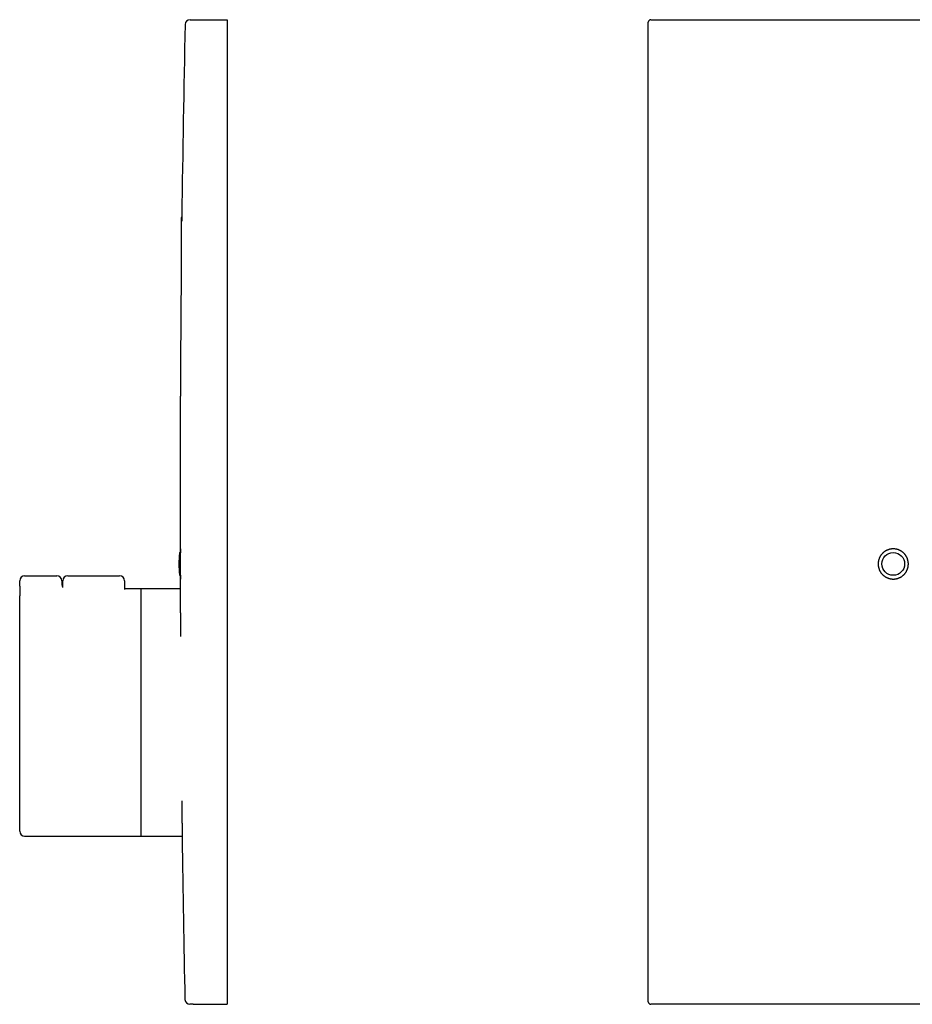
# Model space of a CAD drawing. Header units: millimetres. Extents: x 8 to 440, y 12 to 511.
# Tile 2 of 3: x 27 to 207, y 312 to 511. Entities that reach past the tile are written whole.
import ezdxf

# ---------------------------------------------------------------- set-up
doc = ezdxf.new("R2010")
doc.units = ezdxf.units.MM

msp = doc.modelspace()

# ---------------------------------------------------------------- linework, layer by layer
at = {"color": 7, "linetype": 'Continuous', "lineweight": 30}
for p, q in [((62.07, 511.5), (62.07, 511.5)), ((62.07, 511.5), (68.89, 511.5)), ((68.89, 511.5), (68.89, 511)), ((68.89, 511), (68.89, 313)), ((59.73, 471.52), (59.6, 471.52)), ((59.6, 471.52), (59.6, 465.82)), ((59.6, 465.82), (59.6, 459.59)), ((59.38, 416.84), (59.38, 405.59)), ((59.47, 403.78), (59.39, 403.8)), ((26.96, 397.02), (26.96, 398.11)), ((27.96, 399.11), (34.46, 399.11)), ((35.46, 398.11), (35.46, 397.32)), ((35.66, 396.71), (35.66, 398.11)), ((36.66, 399.11), (47.16, 399.11)), ((48.16, 398.11), (48.16, 396.31)), ((59.39, 399.2), (59.48, 399.23)), ((26.96, 397.02), (26.96, 395.06)), ((51.46, 396.47), (48.16, 396.47)), ((51.46, 396.47), (51.46, 346.47)), ((59.39, 396.47), (51.53, 396.47)), ((26.96, 347.47), (26.96, 395.06)), ((27.96, 346.47), (51.46, 346.47)), ((51.53, 346.47), (59.79, 346.47)), ((62.04, 312.5), (62.04, 312.5)), ((62.04, 312.5), (68.89, 312.5)), ((68.89, 313), (68.89, 312.5)), ((154, 313), (154, 313))]:
    msp.add_line(p, q, dxfattribs=at)
at = {"color": 7, "linetype": 'Continuous', "lineweight": 30, "flags": 128}
for points in [[(59.38, 405.59), (59.38, 404.5), (59.38, 403.8)], [(59.39, 399.2), (59.39, 399.04), (59.39, 397.94), (59.39, 396.85)], [(51.53, 396.47), (51.5, 396.47), (51.46, 396.46)], [(51.46, 346.47), (51.5, 346.47), (51.53, 346.47)]]:
    msp.add_lwpolyline(points, dxfattribs=at)
at = {"color": 7, "linetype": 'Continuous', "lineweight": 30}
msp.add_circle((203.5, 401.5), 2.3, dxfattribs=at)
for centre, radius, start, end in [((61.39, 510.5), 1, 90, 178.7677), ((154.5, 511), 0.5, 90, 180), ((4416.66, 416.84), 4357.28, 178.768, 179.27724), ((4416.66, 416.84), 4357.28, 179.81244, 180), ((79.14, 401.5), 20, 173.6528, 186.3472), ((59.36, 403.7), 0.1, 75, 173.6528), ((27.96, 398.11), 1, 90, 180), ((34.46, 398.11), 1, 0, 90), ((36.66, 398.11), 1, 90, 180), ((47.16, 398.11), 1, 0, 90), ((59.36, 399.3), 0.1, 186.3472, 285), ((36.46, 397.47), 1, 180, 217.1661), ((27.96, 347.47), 1, 180, 270), ((4416.66, 405.59), 4357.28, 180.78169, 181.21137), ((61.36, 313.5), 1, 181.2114, 270), ((154.5, 313), 0.5, 180.0049, 269.9992)]:
    msp.add_arc(centre, radius, start, end, dxfattribs=at)
for points, knots in [([(61.39, 511.5), (61.39, 511.5), (61.39, 511.5), (61.41, 511.5), (61.43, 511.5), (61.46, 511.5), (61.51, 511.5), (61.56, 511.5), (61.62, 511.5), (61.69, 511.5), (61.77, 511.5), (61.86, 511.5), (61.96, 511.5), (62.03, 511.5), (62.07, 511.5)], [0, 0, 0, 0, 0.083162, 0.166473, 0.249785, 0.333096, 0.416408, 0.499719, 0.583099, 0.666479, 0.749859, 0.83324, 0.91662, 1, 1, 1, 1]), ([(61.78, 511.46), (61.8, 511.46), (61.84, 511.47), (61.91, 511.49), (61.99, 511.5), (62.04, 511.5), (62.07, 511.5)], [0, 0, 0, 0, 0.207006, 0.471691, 0.73634, 1, 1, 1, 1]), ([(154.5, 511.5), (156.69, 511.5), (161.08, 511.5), (167.66, 511.5), (174.24, 511.5), (180.83, 511.5), (187.41, 511.5), (193.99, 511.5), (200.57, 511.5), (207.16, 511.5), (213.74, 511.5), (220.32, 511.5), (226.9, 511.5), (233.48, 511.5), (240.07, 511.5), (246.65, 511.5), (253.23, 511.5), (259.81, 511.5), (266.4, 511.5), (272.98, 511.5), (279.57, 511.5), (286.15, 511.5), (292.74, 511.5), (299.33, 511.5), (305.91, 511.5), (310.3, 511.5), (312.5, 511.5)], [0, 0, 0, 0, 0.041659, 0.083318, 0.124977, 0.166636, 0.208294, 0.249953, 0.291612, 0.333271, 0.37493, 0.416589, 0.458248, 0.499906, 0.541565, 0.583224, 0.624883, 0.666542, 0.708201, 0.749859, 0.791549, 0.83324, 0.87493, 0.91662, 0.95831, 1, 1, 1, 1]), ([(154, 313), (154, 315.06), (154, 319.18), (154, 325.37), (154, 331.55), (154, 337.74), (154, 343.93), (154, 350.11), (154, 356.3), (154, 362.48), (154, 368.67), (154, 374.85), (154, 381.04), (154, 387.23), (154, 393.41), (154, 399.6), (154, 405.78), (154, 411.97), (154, 418.16), (154, 424.34), (154, 430.53), (154, 436.72), (154, 442.9), (154, 449.09), (154, 455.27), (154, 461.46), (154, 467.65), (154, 473.84), (154, 480.04), (154, 486.23), (154, 492.42), (154, 498.62), (154, 504.81), (154, 508.94), (154, 511)], [0, 0, 0, 0, 0.031241, 0.062482, 0.093722, 0.124963, 0.156204, 0.187445, 0.218686, 0.249927, 0.281168, 0.312408, 0.343649, 0.37489, 0.406131, 0.437372, 0.468613, 0.499853, 0.531094, 0.562335, 0.593576, 0.624817, 0.656057, 0.687298, 0.718539, 0.74978, 0.781057, 0.812335, 0.843612, 0.87489, 0.906167, 0.937445, 0.968723, 1, 1, 1, 1]), ([(59.73, 471.8), (59.73, 471.8), (59.73, 471.8), (59.73, 471.8), (59.73, 471.79), (59.73, 471.78), (59.73, 471.77), (59.73, 471.76), (59.73, 471.75), (59.73, 471.73), (59.73, 471.71), (59.73, 471.68), (59.73, 471.65), (59.73, 471.61), (59.73, 471.57), (59.73, 471.52), (59.73, 471.47), (59.72, 471.42), (59.72, 471.37), (59.72, 471.32), (59.72, 471.27), (59.72, 471.21), (59.72, 471.16), (59.72, 471.1), (59.72, 471.05), (59.72, 470.98), (59.72, 470.9), (59.72, 470.83), (59.72, 470.78), (59.72, 470.76)], [0, 0, 0, 0, 0.003282, 0.049637, 0.08488, 0.120124, 0.155432, 0.190741, 0.224747, 0.258753, 0.292817, 0.326882, 0.372906, 0.41894, 0.464964, 0.511317, 0.55768, 0.604034, 0.639276, 0.674519, 0.709826, 0.745134, 0.77914, 0.813147, 0.847211, 0.881276, 0.927301, 0.973335, 1, 1, 1, 1]), ([(59.6, 459.61), (59.59, 459.31), (59.58, 457.81), (59.55, 455.09), (59.52, 451.45), (59.5, 447.82), (59.47, 444.18), (59.45, 440.54), (59.44, 438.11), (59.43, 436.9)], [0, 0, 0, 0, 0.038785, 0.198922, 0.359059, 0.519294, 0.679529, 0.839765, 1, 1, 1, 1]), ([(59.43, 436.9), (59.43, 436.86), (59.43, 436.78), (59.43, 436.66), (59.43, 436.54), (59.43, 436.42), (59.43, 436.3), (59.43, 436.18), (59.43, 436.06), (59.43, 435.94), (59.43, 435.82), (59.43, 435.7), (59.43, 435.58), (59.43, 435.46), (59.42, 435.34), (59.42, 435.22), (59.42, 435.1), (59.42, 434.98), (59.42, 434.87), (59.42, 434.75), (59.42, 434.64), (59.42, 434.53), (59.42, 434.42), (59.42, 434.31), (59.42, 434.21), (59.42, 434.1), (59.42, 433.99), (59.42, 433.89), (59.42, 433.78), (59.42, 433.68), (59.42, 433.58), (59.42, 433.47), (59.42, 433.37), (59.42, 433.28), (59.41, 433.18), (59.41, 433.09), (59.41, 433), (59.41, 432.91), (59.41, 432.83), (59.41, 432.74), (59.41, 432.66), (59.41, 432.58), (59.41, 432.5), (59.41, 432.42), (59.41, 432.34), (59.41, 432.26), (59.41, 432.19), (59.41, 432.12), (59.41, 432.05), (59.41, 431.98), (59.41, 431.92), (59.41, 431.86), (59.41, 431.8), (59.41, 431.74), (59.41, 431.67), (59.41, 431.6), (59.41, 431.54), (59.41, 431.48), (59.41, 431.42), (59.41, 431.37), (59.41, 431.33), (59.41, 431.3), (59.41, 431.27), (59.41, 431.24), (59.41, 431.22), (59.41, 431.19), (59.41, 431.17), (59.41, 431.15), (59.41, 431.13), (59.41, 431.12), (59.41, 431.11), (59.41, 431.1), (59.41, 431.1), (59.41, 431.1), (59.41, 431.1), (59.41, 431.11)], [0, 0, 0, 0, 0.012789, 0.025577, 0.038388, 0.051198, 0.064075, 0.076953, 0.089852, 0.102752, 0.115909, 0.129066, 0.142247, 0.155427, 0.168681, 0.181934, 0.195212, 0.20849, 0.22128, 0.23407, 0.246882, 0.259694, 0.272572, 0.285451, 0.298352, 0.311253, 0.324411, 0.337569, 0.350751, 0.363933, 0.377188, 0.390443, 0.403723, 0.417002, 0.429792, 0.442582, 0.455393, 0.468205, 0.481083, 0.493962, 0.506863, 0.519764, 0.532922, 0.54608, 0.559262, 0.572444, 0.585699, 0.598954, 0.612233, 0.625513, 0.638302, 0.651092, 0.663903, 0.676715, 0.694025, 0.711338, 0.728648, 0.746081, 0.763518, 0.780952, 0.794207, 0.807461, 0.82074, 0.83402, 0.846809, 0.859599, 0.87241, 0.885222, 0.902531, 0.919844, 0.937154, 0.954587, 0.972024, 0.989458, 1, 1, 1, 1]), ([(59.45, 399.22), (59.45, 399.19), (59.45, 399.11), (59.45, 399.02), (59.46, 398.94), (59.46, 398.87), (59.46, 398.81), (59.46, 398.74), (59.46, 398.68), (59.46, 398.62), (59.46, 398.57), (59.46, 398.54), (59.46, 398.51), (59.46, 398.48), (59.46, 398.47), (59.47, 398.45), (59.47, 398.45), (59.47, 398.45), (59.47, 398.46), (59.47, 398.48), (59.47, 398.5), (59.47, 398.53), (59.47, 398.57), (59.47, 398.62), (59.47, 398.68), (59.47, 398.73), (59.47, 398.79), (59.47, 398.85), (59.47, 398.93), (59.48, 399.01), (59.48, 399.12), (59.48, 399.22), (59.48, 399.31), (59.48, 399.41), (59.48, 399.5), (59.48, 399.62), (59.48, 399.74), (59.48, 399.88), (59.48, 400.02), (59.48, 400.14), (59.48, 400.26), (59.48, 400.38), (59.48, 400.52), (59.48, 400.66), (59.48, 400.83), (59.48, 400.98), (59.48, 401.12), (59.48, 401.25), (59.48, 401.38), (59.48, 401.53), (59.48, 401.68), (59.48, 401.85), (59.48, 402.01), (59.48, 402.15), (59.48, 402.27), (59.48, 402.4), (59.47, 402.54), (59.47, 402.68), (59.47, 402.84), (59.47, 402.97), (59.47, 403.1), (59.47, 403.21), (59.47, 403.31), (59.47, 403.43), (59.47, 403.55), (59.47, 403.67), (59.47, 403.77), (59.47, 403.87), (59.47, 403.95), (59.47, 404.02), (59.46, 404.1), (59.46, 404.18), (59.46, 404.26), (59.46, 404.32), (59.46, 404.37), (59.46, 404.41), (59.46, 404.45), (59.46, 404.48), (59.46, 404.51), (59.46, 404.53), (59.46, 404.55), (59.45, 404.55), (59.45, 404.55), (59.45, 404.54), (59.45, 404.53), (59.45, 404.5), (59.45, 404.47), (59.45, 404.43), (59.45, 404.39), (59.45, 404.34), (59.45, 404.29), (59.45, 404.23), (59.45, 404.16), (59.45, 404.07), (59.45, 403.98), (59.45, 403.9), (59.45, 403.83), (59.44, 403.79), (59.44, 403.78)], [0, 0, 0, 0, 0.01117, 0.023233, 0.032542, 0.041859, 0.051177, 0.060485, 0.072548, 0.084621, 0.096684, 0.105992, 0.11531, 0.124627, 0.133936, 0.145999, 0.158071, 0.170134, 0.179443, 0.18876, 0.198078, 0.207387, 0.21945, 0.231522, 0.243585, 0.252894, 0.262211, 0.271528, 0.280837, 0.2929, 0.304972, 0.317035, 0.326343, 0.33566, 0.344978, 0.354286, 0.366349, 0.378421, 0.390483, 0.399792, 0.409109, 0.418426, 0.427734, 0.439797, 0.451868, 0.463931, 0.473239, 0.482556, 0.491873, 0.501181, 0.513244, 0.525315, 0.537378, 0.546686, 0.556003, 0.56532, 0.574628, 0.586691, 0.598763, 0.610825, 0.620134, 0.629451, 0.638768, 0.648076, 0.660139, 0.672211, 0.684274, 0.693582, 0.702899, 0.712216, 0.721525, 0.733588, 0.74566, 0.757723, 0.767032, 0.776349, 0.785667, 0.794975, 0.807038, 0.819111, 0.831174, 0.840482, 0.8498, 0.859117, 0.868426, 0.880489, 0.892561, 0.904624, 0.913933, 0.92325, 0.932568, 0.941877, 0.953939, 0.966012, 0.978074, 0.987383, 0.9967, 1, 1, 1, 1]), ([(201.34, 399.34), (201.3, 399.38), (201.23, 399.46), (201.12, 399.59), (201.02, 399.72), (200.94, 399.84), (200.87, 399.95), (200.81, 400.06), (200.74, 400.19), (200.68, 400.33), (200.62, 400.49), (200.57, 400.64), (200.54, 400.78), (200.51, 400.9), (200.48, 401.03), (200.47, 401.17), (200.45, 401.33), (200.45, 401.5), (200.45, 401.66), (200.46, 401.8), (200.48, 401.93), (200.5, 402.06), (200.53, 402.2), (200.57, 402.35), (200.62, 402.51), (200.68, 402.66), (200.73, 402.79), (200.79, 402.9), (200.85, 403.02), (200.93, 403.14), (201.01, 403.27), (201.12, 403.41), (201.22, 403.52), (201.31, 403.63), (201.41, 403.72), (201.5, 403.81), (201.62, 403.9), (201.74, 403.99), (201.88, 404.09), (202.02, 404.17), (202.14, 404.23), (202.26, 404.29), (202.38, 404.34), (202.52, 404.39), (202.67, 404.43), (202.83, 404.48), (202.98, 404.51), (203.12, 404.53), (203.25, 404.54), (203.38, 404.55), (203.53, 404.55), (203.68, 404.55), (203.85, 404.53), (204.01, 404.51), (204.15, 404.48), (204.27, 404.45), (204.4, 404.41), (204.54, 404.37), (204.68, 404.31), (204.84, 404.24), (204.97, 404.17), (205.1, 404.1), (205.21, 404.03), (205.31, 403.95), (205.43, 403.86), (205.55, 403.76), (205.67, 403.65), (205.78, 403.53), (205.87, 403.42), (205.95, 403.32), (206.02, 403.21), (206.1, 403.09), (206.18, 402.96), (206.26, 402.81), (206.32, 402.66), (206.37, 402.53), (206.41, 402.41), (206.45, 402.28), (206.48, 402.14), (206.51, 401.99), (206.53, 401.82), (206.55, 401.66), (206.55, 401.52), (206.55, 401.39), (206.54, 401.26), (206.53, 401.12), (206.5, 400.96), (206.47, 400.8), (206.43, 400.65), (206.39, 400.51), (206.34, 400.39), (206.29, 400.27), (206.23, 400.14), (206.16, 400), (206.07, 399.85), (205.98, 399.73), (205.9, 399.61), (205.81, 399.51), (205.73, 399.41), (205.63, 399.31), (205.51, 399.2), (205.38, 399.1), (205.25, 399), (205.14, 398.92), (205.02, 398.86), (204.91, 398.79), (204.78, 398.73), (204.64, 398.67), (204.48, 398.61), (204.33, 398.56), (204.19, 398.53), (204.06, 398.5), (203.93, 398.48), (203.79, 398.46), (203.64, 398.45), (203.47, 398.45), (203.31, 398.45), (203.17, 398.47), (203.04, 398.48), (202.91, 398.51), (202.77, 398.54), (202.62, 398.58), (202.46, 398.63), (202.31, 398.69), (202.18, 398.75), (202.07, 398.81), (201.95, 398.87), (201.83, 398.94), (201.71, 399.03), (201.58, 399.13), (201.46, 399.23), (201.38, 399.3), (201.34, 399.34)], [0, 0, 0, 0, 0.008818, 0.017643, 0.026461, 0.033266, 0.040077, 0.046888, 0.053693, 0.062511, 0.071336, 0.080154, 0.086959, 0.09377, 0.100581, 0.107385, 0.116204, 0.125028, 0.133846, 0.140651, 0.147462, 0.154273, 0.161078, 0.169896, 0.178721, 0.187539, 0.194344, 0.201155, 0.207966, 0.214771, 0.223589, 0.232414, 0.241232, 0.248037, 0.254849, 0.26166, 0.268465, 0.277283, 0.286108, 0.294927, 0.301732, 0.308543, 0.315354, 0.322159, 0.330978, 0.339803, 0.348622, 0.355427, 0.362238, 0.36905, 0.375855, 0.384673, 0.393498, 0.402317, 0.409122, 0.415933, 0.422745, 0.42955, 0.438368, 0.447194, 0.456012, 0.462817, 0.469628, 0.47644, 0.483245, 0.492063, 0.500888, 0.509706, 0.516511, 0.523322, 0.530134, 0.536939, 0.545757, 0.554582, 0.5634, 0.570205, 0.577016, 0.583827, 0.590632, 0.59945, 0.608275, 0.617093, 0.623897, 0.630708, 0.63752, 0.644324, 0.653142, 0.661967, 0.670785, 0.67759, 0.684401, 0.691212, 0.698017, 0.706835, 0.71566, 0.724478, 0.731283, 0.738095, 0.744906, 0.751711, 0.760529, 0.769354, 0.778172, 0.784977, 0.791789, 0.7986, 0.805405, 0.814223, 0.823049, 0.831867, 0.838672, 0.845484, 0.852295, 0.8591, 0.867918, 0.876744, 0.885562, 0.892367, 0.899179, 0.90599, 0.912795, 0.921614, 0.930439, 0.939258, 0.946063, 0.952874, 0.959685, 0.96649, 0.974862, 0.983245, 0.991628, 1, 1, 1, 1]), ([(59.39, 396.85), (59.39, 396.85), (59.39, 396.85), (59.39, 396.85), (59.39, 396.84), (59.39, 396.82), (59.39, 396.8), (59.39, 396.78), (59.39, 396.75), (59.39, 396.71), (59.39, 396.67), (59.39, 396.62), (59.39, 396.57), (59.39, 396.5), (59.39, 396.43), (59.39, 396.36), (59.39, 396.28), (59.4, 396.19), (59.4, 396.09), (59.4, 395.99), (59.4, 395.88), (59.4, 395.76), (59.4, 395.64), (59.4, 395.51), (59.4, 395.38), (59.4, 395.26), (59.4, 395.13), (59.4, 395), (59.4, 394.87), (59.4, 394.73), (59.41, 394.59), (59.41, 394.43), (59.41, 394.26), (59.41, 394.08), (59.41, 393.9), (59.41, 393.71), (59.41, 393.52), (59.41, 393.32), (59.41, 393.11), (59.42, 392.9), (59.42, 392.67), (59.42, 392.44), (59.42, 392.21), (59.42, 391.97), (59.42, 391.72), (59.43, 391.47), (59.43, 391.22), (59.43, 390.99), (59.43, 390.76), (59.43, 390.53), (59.43, 390.3), (59.44, 390.07), (59.44, 389.82), (59.44, 389.55), (59.44, 389.27), (59.44, 388.99), (59.45, 388.7), (59.45, 388.41), (59.45, 388.12), (59.45, 387.81), (59.46, 387.51), (59.46, 387.19), (59.46, 386.97), (59.46, 386.86), (59.46, 386.86)], [0, 0, 0, 0, 0.0059036, 0.0208476, 0.0357923, 0.0507363, 0.0657058, 0.080676, 0.0956454, 0.1125301, 0.1294167, 0.1463034, 0.163188, 0.1801382, 0.1970905, 0.2140428, 0.2309931, 0.2486568, 0.2663229, 0.283989, 0.3016528, 0.3193917, 0.337133, 0.3548744, 0.3726133, 0.3875573, 0.402502, 0.4174459, 0.4324154, 0.4473856, 0.4623551, 0.4792397, 0.4961264, 0.513013, 0.5298976, 0.5468479, 0.5638002, 0.5807525, 0.5977027, 0.6153665, 0.6330326, 0.6506987, 0.6683624, 0.6861014, 0.7038427, 0.721584, 0.7393229, 0.7542669, 0.7692117, 0.7841557, 0.7991253, 0.8140955, 0.8290651, 0.8459498, 0.8628365, 0.8797232, 0.8966079, 0.9135582, 0.9305106, 0.947463, 0.9644133, 0.9820771, 0.9997432, 1, 1, 1, 1]), ([(59.73, 353.59), (59.73, 353.52), (59.73, 353.37), (59.73, 353.14), (59.73, 352.9), (59.73, 352.67), (59.74, 352.43), (59.74, 352.21), (59.74, 351.97), (59.74, 351.73), (59.74, 351.49), (59.75, 351.25), (59.75, 351.01), (59.75, 350.78), (59.75, 350.56), (59.75, 350.34), (59.75, 350.12), (59.76, 349.9), (59.76, 349.69), (59.76, 349.48), (59.76, 349.28), (59.76, 349.09), (59.77, 348.9), (59.77, 348.71), (59.77, 348.54), (59.77, 348.39), (59.77, 348.25), (59.77, 348.11), (59.77, 347.98), (59.77, 347.85), (59.77, 347.72), (59.78, 347.59), (59.78, 347.46), (59.78, 347.34), (59.78, 347.23), (59.78, 347.11), (59.78, 347.01), (59.78, 346.91), (59.78, 346.82), (59.78, 346.73), (59.78, 346.64), (59.78, 346.56), (59.79, 346.49), (59.79, 346.43), (59.79, 346.37), (59.79, 346.32), (59.79, 346.28), (59.79, 346.24), (59.79, 346.22), (59.79, 346.19), (59.79, 346.17), (59.79, 346.16), (59.79, 346.15), (59.79, 346.15), (59.79, 346.15), (59.79, 346.15)], [0, 0, 0, 0, 0.0150033, 0.0324869, 0.0499713, 0.0674548, 0.0849682, 0.1024824, 0.1199958, 0.1397498, 0.1595061, 0.1792625, 0.1990165, 0.2188472, 0.2386804, 0.2585136, 0.2783444, 0.2990099, 0.3196783, 0.3403466, 0.3610121, 0.3817657, 0.402522, 0.4232783, 0.4440319, 0.4615149, 0.4789987, 0.4964816, 0.5139944, 0.5315081, 0.5490209, 0.5687742, 0.5885299, 0.6082856, 0.6280389, 0.647869, 0.6677015, 0.687534, 0.7073641, 0.728029, 0.7486966, 0.7693642, 0.7900291, 0.810782, 0.8315376, 0.8522932, 0.8730461, 0.8905286, 0.9080119, 0.9254944, 0.9430068, 0.9605199, 0.9780323, 0.9977851, 1, 1, 1, 1]), ([(62.04, 312.5), (62.01, 312.5), (61.95, 312.5), (61.88, 312.5), (61.8, 312.5), (61.73, 312.5), (61.66, 312.5), (61.59, 312.5), (61.52, 312.5), (61.47, 312.5), (61.43, 312.5), (61.4, 312.5), (61.37, 312.5), (61.36, 312.5), (61.35, 312.5), (61.36, 312.5), (61.36, 312.5)], [0, 0, 0, 0, 0.06249, 0.124979, 0.187469, 0.249959, 0.333278, 0.416598, 0.499917, 0.583238, 0.666559, 0.749881, 0.833203, 0.916526, 0.999849, 1, 1, 1, 1]), ([(62.04, 312.5), (62.01, 312.5), (61.96, 312.5), (61.88, 312.51), (61.81, 312.52), (61.77, 312.54), (61.75, 312.54)], [0, 0, 0, 0, 0.265118, 0.53123, 0.797378, 1, 1, 1, 1]), ([(312.5, 312.5), (310.31, 312.5), (305.92, 312.5), (299.34, 312.5), (292.75, 312.5), (286.17, 312.5), (279.59, 312.5), (273.01, 312.5), (266.43, 312.5), (259.84, 312.5), (253.26, 312.5), (246.68, 312.5), (240.1, 312.5), (233.51, 312.5), (226.93, 312.5), (220.35, 312.5), (213.77, 312.5), (207.18, 312.5), (200.6, 312.5), (194.02, 312.5), (187.43, 312.5), (180.85, 312.5), (174.26, 312.5), (167.67, 312.5), (161.09, 312.5), (156.69, 312.5), (154.5, 312.5)], [0, 0, 0, 0, 0.041659, 0.083318, 0.124977, 0.166636, 0.208294, 0.249953, 0.291612, 0.333271, 0.37493, 0.416589, 0.458248, 0.499906, 0.541565, 0.583224, 0.624883, 0.666542, 0.708201, 0.74986, 0.79155, 0.83324, 0.87493, 0.91662, 0.95831, 1, 1, 1, 1])]:
    msp.add_open_spline(points, degree=3, knots=knots, dxfattribs=at)

doc.saveas('drawing.dxf')
